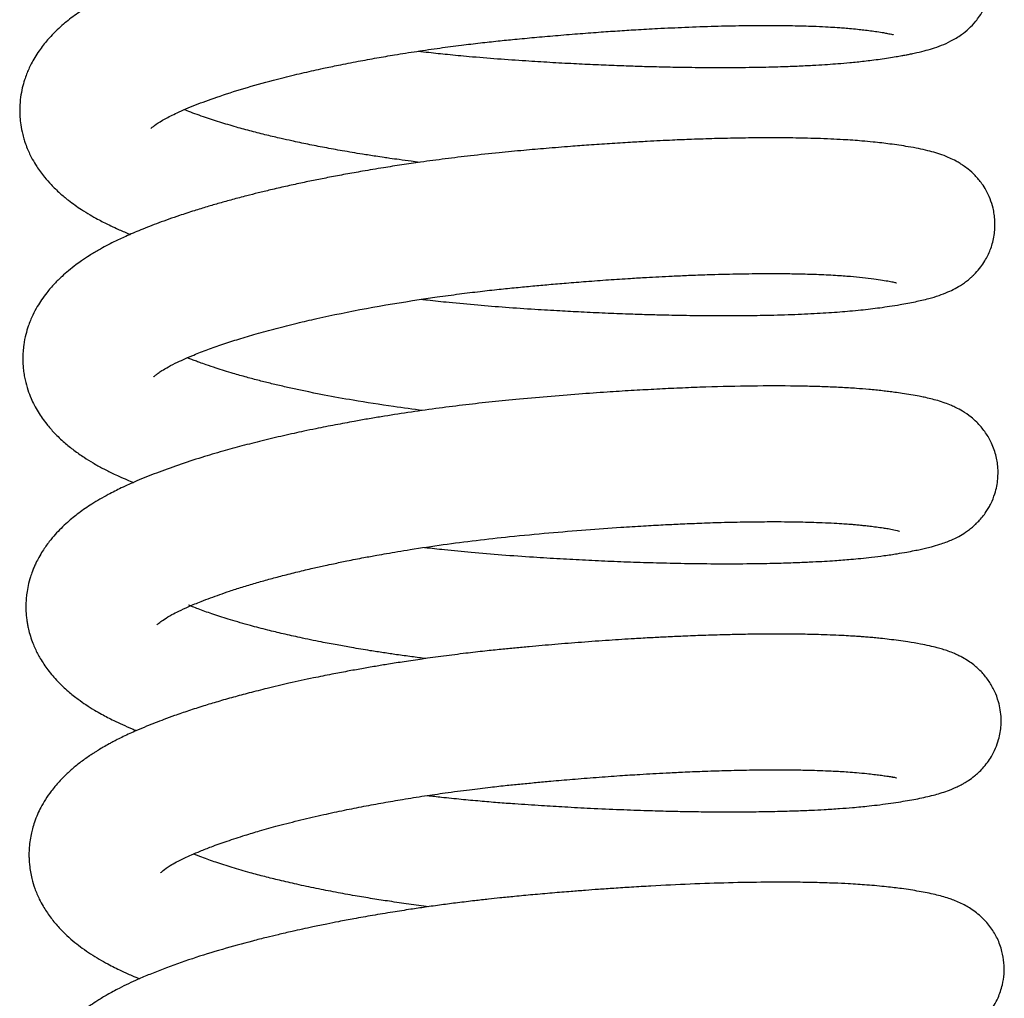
# Model space of a CAD drawing. Header units: inches. Extents: x 53216 to 117387, y -66787 to -22834.
# Tile 93 of 256: x 60599.38 to 60601.91, y -30112.96 to -30110.45. Entities that reach past the tile are written whole.
import ezdxf

# ---------------------------------------------------------------- set-up
doc = ezdxf.new("R2010")
doc.units = ezdxf.units.IN
doc.header["$MEASUREMENT"] = 0
doc.layers.add('FAKRO LOFT LADDERS', color=7, linetype='Continuous')

msp = doc.modelspace()

# ---------------------------------------------------------------- linework, layer by layer
at = {"layer": 'FAKRO LOFT LADDERS', "color": 7, "linetype": 'Continuous'}
for points, knots in [([(60600.4042, -30110.527), (60600.4131, -30110.528), (60600.4381, -30110.5308), (60600.4816, -30110.5354), (60600.5405, -30110.541), (60600.6076, -30110.5465), (60600.677, -30110.5512), (60600.7423, -30110.5553), (60600.8022, -30110.5586), (60600.8594, -30110.5613), (60600.9121, -30110.5635), (60600.9616, -30110.5653), (60601.0122, -30110.5667), (60601.0692, -30110.568), (60601.1355, -30110.5689), (60601.208, -30110.5691), (60601.2782, -30110.5682), (60601.3384, -30110.5667), (60601.3859, -30110.5648), (60601.4234, -30110.5629), (60601.4544, -30110.561), (60601.4835, -30110.5588), (60601.5152, -30110.5561), (60601.544, -30110.5532), (60601.5697, -30110.5501), (60601.5908, -30110.5472), (60601.6115, -30110.5442), (60601.6299, -30110.5412), (60601.6446, -30110.5386), (60601.6557, -30110.5366), (60601.6666, -30110.5344), (60601.6825, -30110.5311), (60601.7017, -30110.5266), (60601.7245, -30110.5202), (60601.7469, -30110.5125), (60601.7708, -30110.502), (60601.7953, -30110.4878), (60601.8176, -30110.4698), (60601.8332, -30110.4536), (60601.8464, -30110.4362), (60601.8568, -30110.4189), (60601.8667, -30110.3968), (60601.8742, -30110.3709), (60601.8775, -30110.3437), (60601.8766, -30110.3174), (60601.8733, -30110.2973), (60601.8682, -30110.2788), (60601.861, -30110.2602), (60601.8514, -30110.2419), (60601.8398, -30110.225), (60601.8285, -30110.2118), (60601.8185, -30110.2019), (60601.8059, -30110.1909), (60601.7891, -30110.1789), (60601.7698, -30110.1682), (60601.7524, -30110.1606), (60601.7328, -30110.1534), (60601.7105, -30110.1468), (60601.6827, -30110.1405), (60601.6518, -30110.1348), (60601.6223, -30110.1303), (60601.5987, -30110.1273), (60601.5821, -30110.1253), (60601.5649, -30110.1234), (60601.5458, -30110.1215), (60601.5228, -30110.1197), (60601.5005, -30110.1181), (60601.4732, -30110.1165), (60601.4379, -30110.1149), (60601.3895, -30110.1134), (60601.3289, -30110.1124), (60601.2619, -30110.1126), (60601.1964, -30110.1136), (60601.1419, -30110.1151), (60601.0973, -30110.1166), (60601.0585, -30110.1182), (60601.0093, -30110.1204), (60600.9408, -30110.1241), (60600.8511, -30110.1299), (60600.7606, -30110.1367), (60600.6727, -30110.1442), (60600.5887, -30110.1521), (60600.5064, -30110.1613), (60600.4375, -30110.1701), (60600.3831, -30110.1777), (60600.3344, -30110.185), (60600.2894, -30110.1922), (60600.2478, -30110.1993), (60600.2138, -30110.2053), (60600.1844, -30110.2108), (60600.1592, -30110.2157), (60600.1309, -30110.2213), (60600.0947, -30110.2288), (60600.052, -30110.2382), (60600.0102, -30110.2479), (60599.9721, -30110.2572), (60599.9372, -30110.2662), (60599.9035, -30110.2753), (60599.8691, -30110.2851), (60599.833, -30110.2959), (60599.7979, -30110.3071), (60599.7672, -30110.3175), (60599.7414, -30110.3267), (60599.7146, -30110.3367), (60599.6853, -30110.3482), (60599.6565, -30110.3605), (60599.6302, -30110.3724), (60599.6042, -30110.3851), (60599.5778, -30110.3993), (60599.5479, -30110.4172), (60599.5172, -30110.4381), (60599.4837, -30110.4654), (60599.4552, -30110.4939), (60599.4331, -30110.5221), (60599.42, -30110.5425), (60599.4111, -30110.5584), (60599.4042, -30110.5728), (60599.3985, -30110.5865), (60599.3928, -30110.6024), (60599.3873, -30110.6221), (60599.3829, -30110.6459), (60599.381, -30110.6693), (60599.3812, -30110.6913), (60599.383, -30110.7121), (60599.3863, -30110.7313), (60599.3905, -30110.7479), (60599.3949, -30110.7621), (60599.4019, -30110.7809), (60599.4119, -30110.8019), (60599.4238, -30110.8217), (60599.4344, -30110.8372), (60599.4465, -30110.8529), (60599.4625, -30110.871), (60599.484, -30110.8917), (60599.5036, -30110.908), (60599.5227, -30110.9222), (60599.5411, -30110.9347), (60599.5604, -30110.9466), (60599.5839, -30110.9599), (60599.6068, -30110.9716), (60599.6321, -30110.9834), (60599.6504, -30110.9913), (60599.6623, -30110.9962), (60599.6651, -30110.9974)], [0.22219147, 0.22219147, 0.22219147, 0.22219147, 0.22223899, 0.22232408, 0.22242065, 0.22254818, 0.22267451, 0.22278281, 0.22289031, 0.2229904, 0.22308777, 0.22317438, 0.22326083, 0.22336771, 0.22349559, 0.22364433, 0.22380295, 0.2239374, 0.22404523, 0.22413533, 0.22421108, 0.22428109, 0.22436396, 0.22447041, 0.22453041, 0.22459661, 0.22467051, 0.22474028, 0.22479582, 0.22483796, 0.22487074, 0.22492077, 0.22503295, 0.22512678, 0.22522529, 0.22532289, 0.22541663, 0.22547646, 0.22553319, 0.2255669, 0.22561122, 0.2256544, 0.22571009, 0.22576544, 0.22581063, 0.22585261, 0.2258874, 0.22592068, 0.22596709, 0.22601035, 0.22604554, 0.22607719, 0.22610373, 0.22616509, 0.22623165, 0.22630455, 0.22636048, 0.22647782, 0.22659769, 0.22672893, 0.22685672, 0.22693251, 0.22697963, 0.22701903, 0.22708938, 0.22715664, 0.22721907, 0.2272777, 0.22737917, 0.22749595, 0.22763669, 0.22780365, 0.22793607, 0.22804532, 0.22813124, 0.22819722, 0.22826849, 0.22841011, 0.22857755, 0.22875413, 0.22889009, 0.22903962, 0.22919305, 0.22932141, 0.22940349, 0.22948265, 0.22958285, 0.22964741, 0.22971116, 0.22977219, 0.22981253, 0.22985386, 0.22993274, 0.23002345, 0.23010776, 0.2301864, 0.23026026, 0.23032983, 0.2304065, 0.23049046, 0.23057932, 0.23065725, 0.23071878, 0.2307771, 0.23086795, 0.23095838, 0.23102537, 0.23110224, 0.23119494, 0.23127775, 0.23139998, 0.23152015, 0.23165777, 0.23175825, 0.23181616, 0.23186977, 0.2319104, 0.23194699, 0.23199055, 0.2320468, 0.23210971, 0.23218016, 0.23223056, 0.23228138, 0.23234331, 0.23238328, 0.23241655, 0.23246194, 0.23254475, 0.23260624, 0.23265329, 0.23270323, 0.23277553, 0.23286515, 0.23295152, 0.2330144, 0.2330713, 0.23314764, 0.2332111, 0.23330284, 0.23336236, 0.2334418, 0.23346597, 0.23346597, 0.23346597, 0.23346597]), ([(60599.7174, -30110.7259), (60599.7174, -30110.7259), (60599.719, -30110.7241), (60599.7298, -30110.7152), (60599.7522, -30110.7013), (60599.7857, -30110.6846), (60599.831, -30110.6652), (60599.888, -30110.6442), (60599.9551, -30110.6226), (60600.0148, -30110.6059), (60600.0593, -30110.5945), (60600.0856, -30110.5881), (60600.1112, -30110.582), (60600.136, -30110.5764), (60600.165, -30110.57), (60600.2026, -30110.5622), (60600.2484, -30110.5532), (60600.2966, -30110.5444), (60600.3469, -30110.5358), (60600.4009, -30110.5273), (60600.4581, -30110.519), (60600.5126, -30110.5118), (60600.5625, -30110.5059), (60600.6082, -30110.5008), (60600.6545, -30110.4962), (60600.7036, -30110.4916), (60600.7574, -30110.4868), (60600.8125, -30110.4823), (60600.8658, -30110.4783), (60600.9157, -30110.4748), (60600.966, -30110.4717), (60601.0241, -30110.4684), (60601.0922, -30110.4653), (60601.165, -30110.4627), (60601.235, -30110.4612), (60601.2973, -30110.4607), (60601.3441, -30110.4611), (60601.3771, -30110.4617), (60601.4018, -30110.4623), (60601.4284, -30110.4633), (60601.4549, -30110.4645), (60601.4773, -30110.4659), (60601.4954, -30110.4672), (60601.5131, -30110.4687), (60601.5313, -30110.4705), (60601.5491, -30110.4725), (60601.5659, -30110.4746), (60601.5833, -30110.477), (60601.598, -30110.4793), (60601.6088, -30110.4813), (60601.6168, -30110.483), (60601.6224, -30110.4843), (60601.624, -30110.4848), (60601.624, -30110.4848)], [0.76863693, 0.76863693, 0.76863693, 0.76863693, 0.768744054, 0.76890864, 0.769074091, 0.769229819, 0.769412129, 0.769591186, 0.769789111, 0.769983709, 0.770048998, 0.770111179, 0.770169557, 0.770225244, 0.770279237, 0.770363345, 0.770470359, 0.770570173, 0.770662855, 0.770776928, 0.770893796, 0.771000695, 0.771094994, 0.771182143, 0.771264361, 0.771361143, 0.771465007, 0.771575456, 0.77168124, 0.771777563, 0.771871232, 0.771984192, 0.772132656, 0.772299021, 0.772459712, 0.772612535, 0.772751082, 0.772821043, 0.772882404, 0.772960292, 0.773056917, 0.773131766, 0.773183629, 0.773248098, 0.773328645, 0.773398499, 0.773476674, 0.77356019, 0.773662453, 0.773739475, 0.773801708, 0.773879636, 0.773968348, 0.773968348, 0.773968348, 0.773968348]), ([(60600.4076, -30110.8124), (60600.4003, -30110.8115), (60600.3827, -30110.8092), (60600.3572, -30110.8058), (60600.3342, -30110.8026), (60600.3144, -30110.7997), (60600.2908, -30110.7962), (60600.2548, -30110.7905), (60600.2106, -30110.7831), (60600.1639, -30110.7746), (60600.1206, -30110.7661), (60600.0833, -30110.7582), (60600.049, -30110.7506), (60600.014, -30110.7423), (60599.9755, -30110.7326), (60599.9348, -30110.7214), (60599.8931, -30110.709), (60599.8581, -30110.6975), (60599.8308, -30110.6877), (60599.8148, -30110.6816), (60599.8061, -30110.6782), (60599.8038, -30110.6772)], [0.765527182, 0.765527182, 0.765527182, 0.765527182, 0.765570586, 0.765631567, 0.765679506, 0.765709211, 0.765752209, 0.76582365, 0.765931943, 0.766030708, 0.766125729, 0.76622081, 0.766285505, 0.766373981, 0.766473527, 0.766577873, 0.766701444, 0.766831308, 0.766906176, 0.766979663, 0.767006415, 0.767006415, 0.767006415, 0.767006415]), ([(60600.4121, -30111.1639), (60600.4174, -30111.1645), (60600.441, -30111.1672), (60600.4891, -30111.1723), (60600.556, -30111.1786), (60600.6297, -30111.1844), (60600.7002, -30111.1891), (60600.7649, -30111.193), (60600.8252, -30111.1962), (60600.8838, -30111.199), (60600.9401, -30111.2012), (60600.9893, -30111.2028), (60601.0393, -30111.2041), (60601.0968, -30111.2053), (60601.1624, -30111.2059), (60601.2279, -30111.2059), (60601.2953, -30111.205), (60601.3625, -30111.2032), (60601.4281, -30111.2002), (60601.4771, -30111.1969), (60601.5137, -30111.1939), (60601.5399, -30111.1914), (60601.5653, -30111.1886), (60601.5905, -30111.1854), (60601.6158, -30111.1817), (60601.6395, -30111.1779), (60601.6614, -30111.174), (60601.6799, -30111.1703), (60601.6978, -30111.1663), (60601.7181, -30111.1613), (60601.7399, -30111.1548), (60601.7617, -30111.1466), (60601.7817, -30111.1371), (60601.7977, -30111.1278), (60601.812, -30111.1176), (60601.8201, -30111.111), (60601.8281, -30111.1037), (60601.8372, -30111.0946), (60601.8475, -30111.0825), (60601.8584, -30111.0665), (60601.8692, -30111.0468), (60601.8792, -30111.021), (60601.8848, -30110.9903), (60601.8851, -30110.9646), (60601.8832, -30110.9457), (60601.8795, -30110.9267), (60601.8729, -30110.906), (60601.8629, -30110.885), (60601.85, -30110.8646), (60601.8342, -30110.8459), (60601.818, -30110.8312), (60601.8048, -30110.8214), (60601.7944, -30110.8147), (60601.777, -30110.8047), (60601.7556, -30110.7954), (60601.7329, -30110.7879), (60601.7116, -30110.7822), (60601.6886, -30110.777), (60601.664, -30110.7725), (60601.6394, -30110.7686), (60601.6167, -30110.7655), (60601.5944, -30110.7627), (60601.5703, -30110.76), (60601.5455, -30110.7578), (60601.5197, -30110.7558), (60601.4932, -30110.7541), (60601.4628, -30110.7525), (60601.4296, -30110.7513), (60601.3971, -30110.7504), (60601.3657, -30110.7498), (60601.3298, -30110.7495), (60601.2848, -30110.7495), (60601.2287, -30110.7501), (60601.1681, -30110.7514), (60601.1099, -30110.7533), (60601.063, -30110.7553), (60601.0251, -30110.757), (60600.9891, -30110.7589), (60600.946, -30110.7613), (60600.896, -30110.7644), (60600.8445, -30110.7679), (60600.7903, -30110.772), (60600.7345, -30110.7765), (60600.6734, -30110.7819), (60600.6084, -30110.788), (60600.5411, -30110.7952), (60600.4739, -30110.8033), (60600.4151, -30110.8112), (60600.3622, -30110.8189), (60600.3124, -30110.8266), (60600.2642, -30110.8347), (60600.2181, -30110.8429), (60600.1776, -30110.8505), (60600.1392, -30110.8581), (60600.1017, -30110.8659), (60600.0634, -30110.8743), (60600.0271, -30110.8827), (60599.9938, -30110.8907), (60599.9609, -30110.899), (60599.928, -30110.9077), (60599.8941, -30110.9171), (60599.8615, -30110.9266), (60599.827, -30110.9372), (60599.7851, -30110.9509), (60599.7387, -30110.9673), (60599.6931, -30110.9851), (60599.6553, -30111.0013), (60599.6191, -30111.0183), (60599.5879, -30111.0349), (60599.561, -30111.051), (60599.5414, -30111.064), (60599.5228, -30111.0773), (60599.5075, -30111.0893), (60599.4878, -30111.1065), (60599.4702, -30111.1239), (60599.4516, -30111.1452), (60599.4375, -30111.1645), (60599.4253, -30111.1836), (60599.4135, -30111.2059), (60599.4036, -30111.23), (60599.396, -30111.2554), (60599.3916, -30111.2775), (60599.3894, -30111.2988), (60599.3887, -30111.3193), (60599.3898, -30111.339), (60599.3921, -30111.3566), (60599.3957, -30111.3751), (60599.4014, -30111.3958), (60599.4096, -30111.4172), (60599.4185, -30111.4359), (60599.4316, -30111.4591), (60599.4474, -30111.4816), (60599.4717, -30111.5095), (60599.4943, -30111.5309), (60599.5203, -30111.5518), (60599.5447, -30111.5689), (60599.5695, -30111.5843), (60599.5942, -30111.5981), (60599.6162, -30111.6092), (60599.6374, -30111.6191), (60599.655, -30111.6268), (60599.6675, -30111.6321), (60599.673, -30111.6343)], [0.235042, 0.235042, 0.235042, 0.235042, 0.23506983, 0.23516727, 0.23529606, 0.23542041, 0.23555192, 0.23566452, 0.23575974, 0.23587062, 0.23597736, 0.23606465, 0.23614131, 0.23625608, 0.23639093, 0.23652503, 0.23665385, 0.2368177, 0.23697417, 0.23712314, 0.23719249, 0.23727074, 0.23734594, 0.23741878, 0.23750283, 0.23759859, 0.23767403, 0.23775352, 0.23782241, 0.2379025, 0.23801764, 0.23811298, 0.23818234, 0.23824766, 0.23828047, 0.23831272, 0.23833231, 0.23835715, 0.23840225, 0.23844022, 0.23847109, 0.23853264, 0.23860171, 0.23864733, 0.23867832, 0.23870908, 0.23875734, 0.23880427, 0.23884514, 0.23890267, 0.23895829, 0.23899577, 0.23902397, 0.23905997, 0.23917623, 0.2392655, 0.23935494, 0.23945722, 0.23956657, 0.23965775, 0.23974089, 0.23981245, 0.2398825, 0.23996821, 0.2400366, 0.24010442, 0.24018931, 0.24027815, 0.24035715, 0.24042648, 0.24050017, 0.24060386, 0.24072424, 0.2408574, 0.24097369, 0.24106675, 0.24112662, 0.24118803, 0.24126763, 0.24136457, 0.24145984, 0.24154418, 0.24165331, 0.24175404, 0.24186504, 0.24199297, 0.24210679, 0.24221844, 0.24230412, 0.24239006, 0.24248774, 0.24256797, 0.24264593, 0.24271547, 0.24278759, 0.24286396, 0.24294223, 0.24300728, 0.24306854, 0.24314761, 0.24322139, 0.24329275, 0.24336927, 0.24346281, 0.24359695, 0.24372272, 0.24383384, 0.24392457, 0.24404868, 0.24412882, 0.24419559, 0.24424638, 0.24432081, 0.2443855, 0.24446815, 0.24455358, 0.24461826, 0.2446748, 0.24474363, 0.24482699, 0.24488578, 0.24495579, 0.24500238, 0.2450551, 0.24511574, 0.24515588, 0.24519398, 0.2452645, 0.24532634, 0.24537752, 0.24543358, 0.24554465, 0.24562687, 0.24573286, 0.24582534, 0.24591782, 0.24599716, 0.24607767, 0.24615775, 0.24620648, 0.24626892, 0.2463162, 0.2463162, 0.2463162, 0.2463162]), ([(60599.7253, -30111.3629), (60599.7253, -30111.3628), (60599.7262, -30111.3619), (60599.7293, -30111.359), (60599.7358, -30111.3539), (60599.7472, -30111.3462), (60599.7621, -30111.3374), (60599.7837, -30111.3264), (60599.806, -30111.3163), (60599.8315, -30111.3054), (60599.8631, -30111.2931), (60599.9018, -30111.2794), (60599.9433, -30111.2659), (60599.989, -30111.2523), (60600.039, -30111.2386), (60600.0911, -30111.2255), (60600.2064, -30111.1987), (60600.3294, -30111.1759), (60600.456, -30111.1574), (60600.5084, -30111.1503), (60600.5614, -30111.1438), (60600.6102, -30111.1384), (60600.6552, -30111.1339), (60600.6979, -30111.1298), (60600.7408, -30111.1259), (60600.7865, -30111.122), (60600.8377, -30111.1179), (60600.8927, -30111.1138), (60600.9444, -30111.1104), (60600.9872, -30111.1079), (60601.0229, -30111.1059), (60601.0589, -30111.1041), (60601.1006, -30111.1023), (60601.1564, -30111.1002), (60601.2192, -30111.0986), (60601.2821, -30111.0978), (60601.3345, -30111.0978), (60601.3821, -30111.0985), (60601.4294, -30111.0998), (60601.4744, -30111.102), (60601.5134, -30111.1048), (60601.5458, -30111.1081), (60601.5734, -30111.1114), (60601.5964, -30111.1147), (60601.6112, -30111.1172), (60601.6201, -30111.1189), (60601.626, -30111.1202), (60601.6306, -30111.1213), (60601.6319, -30111.1217), (60601.6319, -30111.1217)], [0.755783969, 0.755783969, 0.755783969, 0.755783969, 0.755851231, 0.755940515, 0.756030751, 0.756110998, 0.756228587, 0.756345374, 0.756432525, 0.756514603, 0.756639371, 0.756760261, 0.756878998, 0.756997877, 0.757128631, 0.757256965, 0.757371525, 0.757918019, 0.758009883, 0.758120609, 0.758224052, 0.758317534, 0.758401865, 0.758483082, 0.758563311, 0.758649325, 0.758748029, 0.758861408, 0.758973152, 0.75905661, 0.759120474, 0.759192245, 0.759280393, 0.759384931, 0.759553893, 0.759703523, 0.759832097, 0.759948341, 0.760083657, 0.760237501, 0.760371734, 0.760493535, 0.760624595, 0.760740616, 0.760855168, 0.760911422, 0.760962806, 0.761031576, 0.761114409, 0.761114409, 0.761114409, 0.761114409]), ([(60600.4163, -30111.4494), (60600.3909, -30111.4462), (60600.3301, -30111.4381), (60600.2451, -30111.4249), (60600.1508, -30111.4078), (60600.0815, -30111.3933), (60600.0276, -30111.3806), (60599.9954, -30111.3726), (60599.9623, -30111.3638), (60599.9246, -30111.3531), (60599.8904, -30111.3425), (60599.8622, -30111.333), (60599.8446, -30111.3268), (60599.8317, -30111.322), (60599.821, -30111.3179), (60599.8142, -30111.3152), (60599.8113, -30111.314)], [0.752672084, 0.752672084, 0.752672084, 0.752672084, 0.752822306, 0.753035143, 0.753196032, 0.753430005, 0.753509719, 0.753588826, 0.753673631, 0.753769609, 0.753900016, 0.753982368, 0.754036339, 0.754075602, 0.754120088, 0.754154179, 0.754154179, 0.754154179, 0.754154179]), ([(60600.4206, -30111.8009), (60600.4375, -30111.8028), (60600.4772, -30111.8072), (60600.5433, -30111.8137), (60600.6198, -30111.8201), (60600.6962, -30111.8253), (60600.7679, -30111.8297), (60600.8343, -30111.8333), (60600.8999, -30111.8363), (60600.9663, -30111.8388), (60601.0353, -30111.8408), (60601.1089, -30111.8423), (60601.188, -30111.843), (60601.2627, -30111.8426), (60601.3268, -30111.8414), (60601.3763, -30111.8398), (60601.4153, -30111.838), (60601.4468, -30111.8363), (60601.4722, -30111.8347), (60601.4946, -30111.8331), (60601.5168, -30111.8312), (60601.5417, -30111.8289), (60601.5702, -30111.8259), (60601.6022, -30111.8218), (60601.6318, -30111.8174), (60601.6572, -30111.8131), (60601.6767, -30111.8094), (60601.6927, -30111.8062), (60601.7071, -30111.8029), (60601.7239, -30111.7987), (60601.7411, -30111.7937), (60601.7577, -30111.788), (60601.7737, -30111.7816), (60601.7898, -30111.774), (60601.8065, -30111.7641), (60601.8198, -30111.7546), (60601.8281, -30111.7478), (60601.8361, -30111.7405), (60601.8439, -30111.7327), (60601.8529, -30111.7224), (60601.8615, -30111.7108), (60601.8693, -30111.6981), (60601.8762, -30111.6852), (60601.8845, -30111.6648), (60601.8897, -30111.6441), (60601.8929, -30111.6218), (60601.8931, -30111.5945), (60601.8878, -30111.5623), (60601.8751, -30111.5292), (60601.8627, -30111.5085), (60601.8485, -30111.4904), (60601.8369, -30111.4781), (60601.8207, -30111.4638), (60601.8025, -30111.4514), (60601.786, -30111.4425), (60601.7711, -30111.4357), (60601.7554, -30111.4296), (60601.7381, -30111.4241), (60601.7206, -30111.4194), (60601.7048, -30111.4158), (60601.6881, -30111.4124), (60601.669, -30111.409), (60601.6484, -30111.4057), (60601.6291, -30111.403), (60601.6121, -30111.4008), (60601.5959, -30111.3989), (60601.5788, -30111.3971), (60601.5568, -30111.395), (60601.5271, -30111.3926), (60601.489, -30111.3903), (60601.447, -30111.3885), (60601.404, -30111.3872), (60601.3392, -30111.3862), (60601.249, -30111.3865), (60601.149, -30111.389), (60601.0689, -30111.3922), (60601.0101, -30111.3951), (60600.9504, -30111.3984), (60600.8862, -30111.4025), (60600.8142, -30111.4076), (60600.7357, -30111.414), (60600.6584, -30111.4209), (60600.5858, -30111.428), (60600.5173, -30111.4358), (60600.448, -30111.4446), (60600.3781, -30111.4545), (60600.32, -30111.4636), (60600.2742, -30111.4713), (60600.2349, -30111.4782), (60600.1905, -30111.4865), (60600.1474, -30111.495), (60600.1122, -30111.5023), (60600.0847, -30111.5083), (60600.0486, -30111.5164), (60600.0037, -30111.5271), (60599.9516, -30111.5403), (60599.8999, -30111.5545), (60599.845, -30111.5708), (60599.788, -30111.5894), (60599.7322, -30111.6096), (60599.6842, -30111.629), (60599.6429, -30111.6476), (60599.6047, -30111.6668), (60599.5673, -30111.6886), (60599.534, -30111.7113), (60599.5068, -30111.7333), (60599.4873, -30111.7515), (60599.4716, -30111.768), (60599.4556, -30111.7871), (60599.4416, -30111.8069), (60599.4305, -30111.8255), (60599.4233, -30111.8395), (60599.4179, -30111.8515), (60599.4132, -30111.8633), (60599.4077, -30111.8789), (60599.4027, -30111.8977), (60599.3993, -30111.9169), (60599.3974, -30111.9348), (60599.3966, -30111.9542), (60599.3974, -30111.9728), (60599.3993, -30111.9885), (60599.4012, -30111.9998), (60599.4039, -30112.0129), (60599.4083, -30112.0289), (60599.4142, -30112.0456), (60599.4224, -30112.065), (60599.4346, -30112.0884), (60599.4541, -30112.1172), (60599.4781, -30112.1451), (60599.5044, -30112.1698), (60599.5289, -30112.1893), (60599.5514, -30112.205), (60599.5713, -30112.2175), (60599.5953, -30112.2314), (60599.6189, -30112.2436), (60599.6455, -30112.2562), (60599.6648, -30112.2646), (60599.6771, -30112.2697), (60599.6806, -30112.2712)], [0.2478933, 0.2478933, 0.2478933, 0.2478933, 0.24798285, 0.24810381, 0.24824043, 0.24838244, 0.24850225, 0.24861672, 0.24873311, 0.24885291, 0.24897688, 0.24911496, 0.24927007, 0.24944178, 0.24957445, 0.24968675, 0.24977878, 0.24985259, 0.24991972, 0.24997214, 0.25002926, 0.25009948, 0.25018108, 0.25027877, 0.25039279, 0.25048339, 0.25056025, 0.2506227, 0.25067932, 0.25074631, 0.25084109, 0.25090762, 0.25096491, 0.25103822, 0.25109627, 0.25113046, 0.25116402, 0.25118353, 0.25120721, 0.25123914, 0.25127403, 0.25129876, 0.25132588, 0.25137504, 0.25141307, 0.25144939, 0.25150337, 0.25156675, 0.25163631, 0.2517007, 0.25172983, 0.25176556, 0.25181076, 0.25188047, 0.25193751, 0.25198147, 0.25204809, 0.25212958, 0.252206, 0.2522794, 0.2523353, 0.25241999, 0.25250686, 0.2525767, 0.25263014, 0.25268251, 0.25273645, 0.25279088, 0.25288265, 0.25299391, 0.25310468, 0.25320777, 0.25330982, 0.25355981, 0.25379775, 0.25391156, 0.25402187, 0.25412855, 0.2542407, 0.25437034, 0.25451318, 0.25465466, 0.25477567, 0.25489266, 0.25501427, 0.25514116, 0.255265, 0.25532853, 0.25539215, 0.2554824, 0.25557807, 0.25563831, 0.25568724, 0.25574053, 0.25585346, 0.25596261, 0.25607038, 0.25619311, 0.2563393, 0.25648381, 0.25662413, 0.25674099, 0.25684535, 0.2569828, 0.25710496, 0.25721243, 0.25727869, 0.25734179, 0.25741093, 0.25749467, 0.25754755, 0.25759225, 0.25762467, 0.2576553, 0.25769551, 0.25775716, 0.25780997, 0.25784906, 0.25789836, 0.25796094, 0.25799466, 0.25802148, 0.25805115, 0.25810079, 0.25815288, 0.2581926, 0.25827123, 0.25837001, 0.25848214, 0.25859155, 0.25868669, 0.25875816, 0.25883373, 0.25889363, 0.25899187, 0.2590594, 0.2591351, 0.25916606, 0.25916606, 0.25916606, 0.25916606]), ([(60599.7331, -30111.9998), (60599.7331, -30111.9998), (60599.7339, -30111.999), (60599.7395, -30111.9939), (60599.7518, -30111.9851), (60599.7692, -30111.9748), (60599.7898, -30111.9642), (60599.8154, -30111.9524), (60599.8429, -30111.941), (60599.87, -30111.9306), (60599.8943, -30111.9218), (60599.9212, -30111.9126), (60599.952, -30111.9027), (60599.9854, -30111.8926), (60600.0202, -30111.8828), (60600.0564, -30111.8731), (60600.0942, -30111.8636), (60600.131, -30111.8549), (60600.1616, -30111.8481), (60600.1907, -30111.8418), (60600.2238, -30111.835), (60600.261, -30111.8277), (60600.2951, -30111.8214), (60600.324, -30111.8163), (60600.3525, -30111.8114), (60600.4005, -30111.8036), (60600.4675, -30111.7936), (60600.553, -30111.7825), (60600.6438, -30111.7725), (60600.7382, -30111.7636), (60600.8338, -30111.7556), (60600.9147, -30111.7498), (60600.9807, -30111.7456), (60601.0315, -30111.7428), (60601.0789, -30111.7405), (60601.1288, -30111.7384), (60601.1858, -30111.7365), (60601.2471, -30111.7352), (60601.301, -30111.7347), (60601.344, -30111.7348), (60601.3764, -30111.7352), (60601.406, -30111.7358), (60601.4353, -30111.7368), (60601.4643, -30111.7381), (60601.4895, -30111.7395), (60601.5077, -30111.7408), (60601.5212, -30111.7419), (60601.5334, -30111.743), (60601.5466, -30111.7443), (60601.561, -30111.7459), (60601.5772, -30111.7479), (60601.5931, -30111.75), (60601.6058, -30111.7519), (60601.6289, -30111.7557), (60601.6421, -30111.7599), (60601.64, -30111.7589)], [0.742932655, 0.742932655, 0.742932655, 0.742932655, 0.742999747, 0.743127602, 0.743248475, 0.743378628, 0.743471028, 0.743581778, 0.743701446, 0.743782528, 0.743858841, 0.743935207, 0.744026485, 0.744120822, 0.744208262, 0.744295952, 0.744389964, 0.744479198, 0.744549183, 0.744596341, 0.744671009, 0.744763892, 0.744832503, 0.744884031, 0.744941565, 0.745005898, 0.745173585, 0.745338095, 0.745503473, 0.745697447, 0.745880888, 0.746057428, 0.746174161, 0.746277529, 0.746367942, 0.746470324, 0.746595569, 0.746743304, 0.74689039, 0.746984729, 0.747070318, 0.747147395, 0.747229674, 0.747325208, 0.747414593, 0.747476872, 0.747517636, 0.747563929, 0.747616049, 0.747675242, 0.747745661, 0.747836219, 0.747909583, 0.747954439, 0.74827974, 0.74827974, 0.74827974, 0.74827974]), ([(60600.4237, -30112.0863), (60600.4116, -30112.0848), (60600.3864, -30112.0815), (60600.3502, -30112.0765), (60600.3147, -30112.0713), (60600.284, -30112.0665), (60600.2566, -30112.0621), (60600.2283, -30112.0572), (60600.1941, -30112.0511), (60600.1498, -30112.0427), (60600.1034, -30112.0331), (60600.0578, -30112.0229), (60600.0151, -30112.0126), (60599.9693, -30112.0006), (60599.9228, -30111.9872), (60599.8796, -30111.9734), (60599.8443, -30111.961), (60599.8236, -30111.9526), (60599.8146, -30111.9488)], [0.739823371, 0.739823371, 0.739823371, 0.739823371, 0.739895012, 0.739973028, 0.740041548, 0.740111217, 0.740161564, 0.740212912, 0.740290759, 0.740381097, 0.740504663, 0.74060685, 0.740705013, 0.740820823, 0.740963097, 0.741093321, 0.741215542, 0.741321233, 0.741321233, 0.741321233, 0.741321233]), ([(60600.428, -30112.4378), (60600.44, -30112.4392), (60600.4688, -30112.4424), (60600.5137, -30112.447), (60600.562, -30112.4515), (60600.6078, -30112.4554), (60600.6604, -30112.4593), (60600.7178, -30112.4631), (60600.7826, -30112.467), (60600.8503, -30112.4706), (60600.9211, -30112.4738), (60600.9877, -30112.4762), (60601.0447, -30112.4778), (60601.0982, -30112.4789), (60601.1517, -30112.4796), (60601.2086, -30112.4798), (60601.2645, -30112.4795), (60601.3189, -30112.4786), (60601.3683, -30112.4773), (60601.4102, -30112.4756), (60601.449, -30112.4736), (60601.4847, -30112.4714), (60601.5156, -30112.469), (60601.5406, -30112.4667), (60601.5643, -30112.4643), (60601.6002, -30112.4602), (60601.6432, -30112.4539), (60601.6881, -30112.446), (60601.7199, -30112.4388), (60601.7445, -30112.432), (60601.7638, -30112.4257), (60601.7809, -30112.4189), (60601.795, -30112.412), (60601.8055, -30112.4064), (60601.8185, -30112.3982), (60601.8331, -30112.3876), (60601.8509, -30112.3712), (60601.8654, -30112.3535), (60601.8766, -30112.3366), (60601.8866, -30112.3171), (60601.8941, -30112.2956), (60601.8985, -30112.2759), (60601.9006, -30112.258), (60601.9009, -30112.2384), (60601.899, -30112.2182), (60601.8937, -30112.1943), (60601.8843, -30112.1692), (60601.8698, -30112.1437), (60601.8512, -30112.1208), (60601.833, -30112.1042), (60601.8157, -30112.0918), (60601.8036, -30112.0846), (60601.7912, -30112.0782), (60601.7787, -30112.0725), (60601.7648, -30112.0671), (60601.7504, -30112.0624), (60601.7345, -30112.0579), (60601.7159, -30112.0534), (60601.6915, -30112.0484), (60601.665, -30112.0439), (60601.638, -30112.0401), (60601.6144, -30112.0371), (60601.5933, -30112.0347), (60601.5752, -30112.0329), (60601.5601, -30112.0316), (60601.5461, -30112.0305), (60601.5326, -30112.0295), (60601.5169, -30112.0285), (60601.4958, -30112.0273), (60601.4693, -30112.026), (60601.4399, -30112.025), (60601.4117, -30112.0242), (60601.3842, -30112.0237), (60601.3552, -30112.0234), (60601.3213, -30112.0233), (60601.2823, -30112.0235), (60601.2392, -30112.0241), (60601.1897, -30112.0252), (60601.1379, -30112.0268), (60601.0867, -30112.0288), (60601.0427, -30112.0308), (60601.0012, -30112.0329), (60600.9526, -30112.0357), (60600.8927, -30112.0395), (60600.8245, -30112.0444), (60600.7561, -30112.0499), (60600.6992, -30112.0548), (60600.6533, -30112.0591), (60600.6153, -30112.0628), (60600.573, -30112.0673), (60600.5236, -30112.073), (60600.4699, -30112.0798), (60600.4171, -30112.087), (60600.3699, -30112.094), (60600.3299, -30112.1003), (60600.2936, -30112.1063), (60600.2584, -30112.1124), (60600.2211, -30112.1191), (60600.1797, -30112.1271), (60600.1294, -30112.1372), (60600.0738, -30112.1493), (60600.0189, -30112.1622), (60599.9715, -30112.1742), (60599.9292, -30112.1855), (60599.8903, -30112.1966), (60599.8518, -30112.2082), (60599.8147, -30112.2202), (60599.7808, -30112.2318), (60599.7524, -30112.2422), (60599.7285, -30112.2513), (60599.7051, -30112.2607), (60599.6837, -30112.2698), (60599.6639, -30112.2787), (60599.6474, -30112.2864), (60599.6328, -30112.2936), (60599.6208, -30112.2998), (60599.6087, -30112.3063), (60599.5961, -30112.3134), (60599.5849, -30112.3201), (60599.576, -30112.3256), (60599.5682, -30112.3306), (60599.5597, -30112.3362), (60599.5432, -30112.3477), (60599.5236, -30112.3628), (60599.5022, -30112.3815), (60599.4813, -30112.4026), (60599.4629, -30112.4246), (60599.4474, -30112.447), (60599.4359, -30112.4669), (60599.4263, -30112.4867), (60599.4192, -30112.5049), (60599.4139, -30112.5222), (60599.4098, -30112.5388), (60599.4068, -30112.5567), (60599.405, -30112.575), (60599.4047, -30112.5907), (60599.4051, -30112.6039), (60599.4062, -30112.6178), (60599.4084, -30112.6337), (60599.4127, -30112.654), (60599.4199, -30112.6778), (60599.4299, -30112.7012), (60599.443, -30112.7259), (60599.4588, -30112.7497), (60599.4794, -30112.7747), (60599.5009, -30112.7963), (60599.5218, -30112.8144), (60599.5421, -30112.83), (60599.563, -30112.8443), (60599.5848, -30112.8579), (60599.6109, -30112.8725), (60599.6388, -30112.8865), (60599.6665, -30112.8989), (60599.6821, -30112.9055), (60599.6887, -30112.9082)], [0.2607428, 0.2607428, 0.2607428, 0.2607428, 0.26080632, 0.26089546, 0.26097951, 0.26105928, 0.26113478, 0.26125446, 0.26135893, 0.26147516, 0.26161211, 0.26173828, 0.26183805, 0.26192901, 0.26204171, 0.26214785, 0.26226771, 0.26238662, 0.26249687, 0.26259838, 0.26268056, 0.26278041, 0.2628685, 0.26292745, 0.26298814, 0.26307196, 0.26324939, 0.26341399, 0.26358509, 0.26366274, 0.26374242, 0.26383424, 0.26387511, 0.26390729, 0.26394379, 0.26399788, 0.26406513, 0.26410559, 0.2641436, 0.26419101, 0.26423663, 0.26427186, 0.26430719, 0.26433894, 0.26438208, 0.26442295, 0.26447891, 0.2645363, 0.26459683, 0.26466266, 0.26470544, 0.26475601, 0.26478867, 0.26483289, 0.26489757, 0.26495929, 0.26501842, 0.26510613, 0.26520469, 0.26533152, 0.26542065, 0.26550141, 0.26557308, 0.26562156, 0.2656681, 0.26570855, 0.26574281, 0.26578295, 0.26583986, 0.26591376, 0.26599093, 0.26606093, 0.26611871, 0.26618545, 0.26626118, 0.26634594, 0.26643968, 0.26653272, 0.26664837, 0.26674683, 0.26682811, 0.2668978, 0.26697802, 0.26709601, 0.26722217, 0.26734261, 0.26745736, 0.26752047, 0.2675831, 0.26765591, 0.26774224, 0.26784217, 0.2679394, 0.26802282, 0.2680952, 0.26815588, 0.2682205, 0.26828951, 0.2683643, 0.26845491, 0.26857897, 0.26869241, 0.26878977, 0.26887762, 0.2689671, 0.2690506, 0.26914439, 0.26923399, 0.26930438, 0.26936543, 0.26942566, 0.26949836, 0.26954878, 0.26960029, 0.269647, 0.26968254, 0.2697137, 0.26976185, 0.26980374, 0.26982653, 0.2698521, 0.26988779, 0.26992954, 0.2700157, 0.27009767, 0.27018287, 0.27027527, 0.2703467, 0.27041409, 0.27046699, 0.27052596, 0.27057258, 0.27061198, 0.27066181, 0.27071485, 0.27075557, 0.27078515, 0.27081732, 0.27086475, 0.27091115, 0.27098073, 0.27106123, 0.27111853, 0.27120939, 0.27130219, 0.27139689, 0.27147533, 0.27154647, 0.27162206, 0.2716978, 0.27176958, 0.27187834, 0.27195915, 0.27201611, 0.27201611, 0.27201611, 0.27201611]), ([(60599.7428, -30112.6361), (60599.7438, -30112.636), (60599.7533, -30112.6251), (60599.7826, -30112.6088), (60599.8019, -30112.5992), (60599.8224, -30112.5898), (60599.8455, -30112.58), (60599.8756, -30112.5682), (60599.9135, -30112.5546), (60599.9557, -30112.5409), (60599.9992, -30112.5278), (60600.0469, -30112.5145), (60600.1019, -30112.5005), (60600.1589, -30112.4872), (60600.213, -30112.4756), (60600.264, -30112.4655), (60600.314, -30112.4563), (60600.3658, -30112.4474), (60600.419, -30112.4389), (60600.4764, -30112.4306), (60600.5328, -30112.4231), (60600.586, -30112.4167), (60600.6305, -30112.4118), (60600.6695, -30112.4079), (60600.7068, -30112.4043), (60600.7504, -30112.4003), (60600.8019, -30112.3959), (60600.8612, -30112.3911), (60600.9189, -30112.387), (60600.9675, -30112.3838), (60601.0069, -30112.3815), (60601.0437, -30112.3795), (60601.086, -30112.3774), (60601.1365, -30112.3753), (60601.1944, -30112.3734), (60601.2593, -30112.372), (60601.3227, -30112.3715), (60601.3777, -30112.372), (60601.4185, -30112.3729), (60601.4474, -30112.3739), (60601.4692, -30112.3749), (60601.4885, -30112.3759), (60601.5088, -30112.3772), (60601.5321, -30112.379), (60601.5541, -30112.3812), (60601.5739, -30112.3834), (60601.5895, -30112.3854), (60601.6018, -30112.3871), (60601.6104, -30112.3884), (60601.6179, -30112.3895), (60601.6378, -30112.3927), (60601.6319, -30112.3943), (60601.6218, -30112.3913)], [0.730193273, 0.730193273, 0.730193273, 0.730193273, 0.730559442, 0.730661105, 0.730758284, 0.730838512, 0.730924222, 0.731024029, 0.731153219, 0.731286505, 0.731386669, 0.731509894, 0.731649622, 0.731783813, 0.731900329, 0.73200604, 0.732109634, 0.732210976, 0.732323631, 0.73242811, 0.732549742, 0.732652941, 0.732735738, 0.732806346, 0.732877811, 0.732950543, 0.733057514, 0.733175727, 0.733296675, 0.733397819, 0.733466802, 0.733535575, 0.733623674, 0.733731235, 0.733858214, 0.734004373, 0.734176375, 0.734318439, 0.734430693, 0.734514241, 0.734573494, 0.73463283, 0.734700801, 0.734781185, 0.734885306, 0.73495968, 0.735033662, 0.735099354, 0.735138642, 0.735177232, 0.735247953, 0.735489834, 0.735489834, 0.735489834, 0.735489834]), ([(60600.4314, -30112.7232), (60600.4141, -30112.721), (60600.3802, -30112.7166), (60600.332, -30112.7097), (60600.2861, -30112.7026), (60600.2398, -30112.6949), (60600.1913, -30112.6861), (60600.1414, -30112.6763), (60600.0933, -30112.6661), (60600.0493, -30112.6559), (60600.0095, -30112.646), (60599.9686, -30112.6351), (60599.9263, -30112.6228), (60599.885, -30112.6095), (60599.8523, -30112.5978), (60599.8339, -30112.5906), (60599.8269, -30112.5878)], [0.727086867, 0.727086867, 0.727086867, 0.727086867, 0.727189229, 0.727288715, 0.727378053, 0.727472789, 0.727579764, 0.727690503, 0.72780586, 0.72791206, 0.72800697, 0.728106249, 0.728235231, 0.728363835, 0.728486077, 0.728568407, 0.728568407, 0.728568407, 0.728568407]), ([(60600.4357, -30113.0747), (60600.4428, -30113.0755), (60600.4689, -30113.0785), (60600.5139, -30113.0832), (60600.5687, -30113.0884), (60600.6239, -30113.093), (60600.6838, -30113.0973), (60600.749, -30113.1015), (60600.8123, -30113.1052), (60600.8798, -30113.1086), (60600.9541, -30113.1117), (60601.0391, -30113.1145), (60601.1249, -30113.1162), (60601.2101, -30113.1169), (60601.2937, -30113.1163), (60601.3629, -30113.1147), (60601.4178, -30113.1126), (60601.4587, -30113.1105), (60601.4941, -30113.1082), (60601.5255, -30113.1057), (60601.5545, -30113.1031), (60601.5841, -30113.1), (60601.6154, -30113.096), (60601.6456, -30113.0916), (60601.6717, -30113.0872), (60601.6923, -30113.0834), (60601.7067, -30113.0804), (60601.7176, -30113.078), (60601.7278, -30113.0756), (60601.74, -30113.0724), (60601.7523, -30113.0689), (60601.7639, -30113.0652), (60601.7746, -30113.0614), (60601.7833, -30113.058), (60601.7927, -30113.0539), (60601.803, -30113.049), (60601.8141, -30113.0429), (60601.8262, -30113.0352), (60601.8414, -30113.0242), (60601.8579, -30113.009), (60601.8723, -30112.9918), (60601.8833, -30112.9755), (60601.8948, -30112.9538), (60601.9042, -30112.9264), (60601.9089, -30112.896), (60601.9086, -30112.8667), (60601.9034, -30112.8358), (60601.8916, -30112.8044), (60601.8781, -30112.7816), (60601.8635, -30112.7632), (60601.8512, -30112.7505), (60601.8365, -30112.7379), (60601.8253, -30112.7299), (60601.807, -30112.719), (60601.7946, -30112.713), (60601.7794, -30112.7066), (60601.7586, -30112.6992), (60601.7295, -30112.6913), (60601.6915, -30112.6838), (60601.6498, -30112.6774), (60601.6049, -30112.6718), (60601.5589, -30112.6676), (60601.5133, -30112.6646), (60601.4686, -30112.6626), (60601.4201, -30112.6611), (60601.3613, -30112.6602), (60601.2881, -30112.6603), (60601.2021, -30112.6618), (60601.1036, -30112.6651), (60601.0193, -30112.6692), (60600.9535, -30112.6731), (60600.9086, -30112.676), (60600.8691, -30112.6787), (60600.8325, -30112.6814), (60600.7929, -30112.6845), (60600.7479, -30112.6882), (60600.6994, -30112.6925), (60600.6545, -30112.6967), (60600.6166, -30112.7005), (60600.5826, -30112.7041), (60600.5464, -30112.7082), (60600.506, -30112.7131), (60600.4636, -30112.7186), (60600.4235, -30112.7242), (60600.382, -30112.7303), (60600.3366, -30112.7374), (60600.288, -30112.7455), (60600.2416, -30112.7537), (60600.2026, -30112.7611), (60600.1673, -30112.7681), (60600.1273, -30112.7763), (60600.0856, -30112.7854), (60600.0464, -30112.7945), (60600.0125, -30112.8027), (60599.964, -30112.8151), (60599.899, -30112.833), (60599.8219, -30112.8569), (60599.7608, -30112.8786), (60599.7153, -30112.8966), (60599.6859, -30112.9092), (60599.6599, -30112.921), (60599.6335, -30112.934), (60599.6072, -30112.9483), (60599.5829, -30112.963), (60599.5629, -30112.9763), (60599.5448, -30112.9894), (60599.5268, -30113.0038), (60599.5088, -30113.0198), (60599.4907, -30113.0381), (60599.4741, -30113.0575), (60599.4613, -30113.0751), (60599.4523, -30113.0892), (60599.4454, -30113.1011), (60599.4375, -30113.1165), (60599.4295, -30113.135), (60599.4233, -30113.1536), (60599.4193, -30113.169), (60599.4163, -30113.1833), (60599.4139, -30113.2002), (60599.4127, -30113.217), (60599.4126, -30113.2315), (60599.4132, -30113.2442), (60599.4145, -30113.2588), (60599.417, -30113.2746), (60599.4212, -30113.293), (60599.427, -30113.3119), (60599.4342, -30113.33), (60599.4412, -30113.3446), (60599.4482, -30113.3576), (60599.4569, -30113.3719), (60599.4675, -30113.3871), (60599.4831, -30113.4068), (60599.5038, -30113.4288), (60599.529, -30113.451), (60599.5554, -30113.471), (60599.5806, -30113.4875), (60599.6088, -30113.504), (60599.6342, -30113.5173), (60599.6603, -30113.5296), (60599.6797, -30113.5381), (60599.6922, -30113.5433), (60599.6966, -30113.5451)], [0.27359254, 0.27359254, 0.27359254, 0.27359254, 0.27363035, 0.27373077, 0.27382975, 0.27391775, 0.27401953, 0.27414223, 0.27425875, 0.27435233, 0.27450041, 0.27465794, 0.27481997, 0.27498635, 0.27515951, 0.27533777, 0.27544182, 0.27554245, 0.27563572, 0.27571302, 0.27579451, 0.27587744, 0.27597109, 0.276081, 0.27618204, 0.27625961, 0.27632219, 0.27635989, 0.27639763, 0.27645403, 0.27651634, 0.27656642, 0.27660697, 0.27665099, 0.27668213, 0.27671785, 0.27676669, 0.27679838, 0.27684595, 0.27691228, 0.27695327, 0.27698971, 0.27703322, 0.27709979, 0.2771543, 0.27720846, 0.27726534, 0.27733252, 0.27739871, 0.27743266, 0.27747051, 0.27751563, 0.27756798, 0.27760354, 0.27766037, 0.27772116, 0.27777332, 0.27792356, 0.27810146, 0.27827117, 0.27839826, 0.27855079, 0.27868253, 0.27877653, 0.27890157, 0.27904304, 0.27918745, 0.27938334, 0.27957669, 0.27976526, 0.2798563, 0.27993762, 0.28000819, 0.28006814, 0.28013295, 0.28021769, 0.28030542, 0.2803872, 0.28045253, 0.28050373, 0.28056534, 0.2806428, 0.28071624, 0.28078927, 0.2808562, 0.2809389, 0.28103432, 0.28112229, 0.28119638, 0.2812541, 0.28132392, 0.28142815, 0.28150137, 0.28156133, 0.28163765, 0.28180755, 0.28198929, 0.28218091, 0.2822743, 0.28236349, 0.2824331, 0.28250705, 0.28260437, 0.28268615, 0.28274958, 0.28281329, 0.28288257, 0.28295288, 0.28302598, 0.2831074, 0.28317499, 0.28321221, 0.28324796, 0.28328973, 0.2833546, 0.28341217, 0.2834467, 0.28348166, 0.28352702, 0.28358055, 0.28361319, 0.28364071, 0.28367948, 0.28372768, 0.28376656, 0.28382804, 0.28388484, 0.28392342, 0.28396004, 0.28400694, 0.28406301, 0.2841175, 0.28422185, 0.28432542, 0.28441291, 0.28451347, 0.28459217, 0.28469086, 0.28475742, 0.28482817, 0.28486614, 0.28486614, 0.28486614, 0.28486614])]:
    msp.add_open_spline(points, degree=3, knots=knots, dxfattribs=at)

doc.saveas('drawing.dxf')
